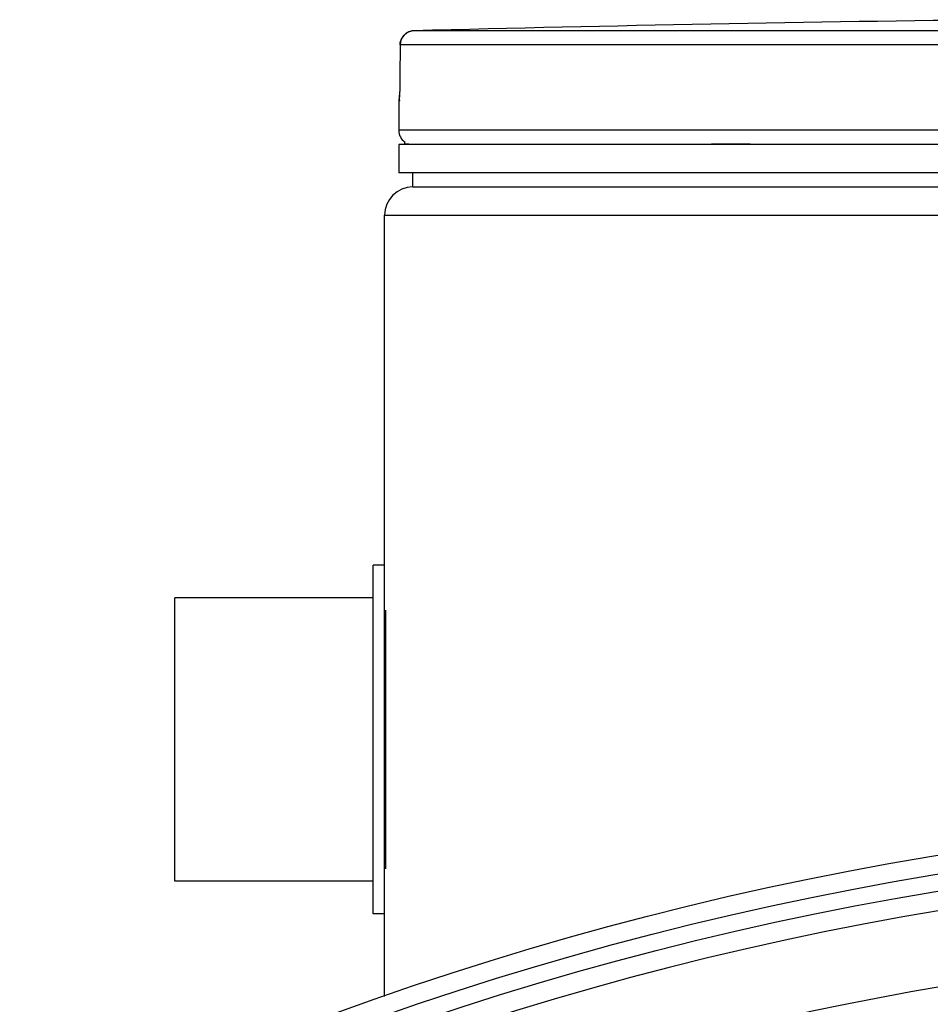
# Model space of a CAD drawing. Header units: millimetres. Extents: x 0 to 297, y 0 to 210.
# Tile 29 of 36: x 224 to 230, y 178 to 185. Entities that reach past the tile are written whole.
import ezdxf

# ---------------------------------------------------------------- set-up
doc = ezdxf.new("R2010")
doc.units = ezdxf.units.MM
doc.header["$LTSCALE"] = 16.335
doc.layers.get('0').update_dxf_attribs({"linetype": 'CONTINUOUS'})
doc.layers.add('01_GLOBAL', color=7, linetype='CONTINUOUS')
doc.layers.add('AXES_REF', color=7, linetype='CONTINUOUS')

msp = doc.modelspace()

# ---------------------------------------------------------------- linework, layer by layer
at = {"color": 9, "linetype": 'Continuous'}
for p, q in [((233.607, 185.1115), (226.5029, 185.1115)), ((226.4056, 185.0116), (226.4042, 184.7868)), ((226.4056, 185.0116), (226.4055, 185.0124)), ((233.602, 185.0116), (226.4056, 185.0116)), ((226.4042, 184.7868), (226.4041, 184.7874)), ((226.3972, 184.6113), (226.3955, 184.6113)), ((233.7954, 184.409), (226.3954, 184.409)), ((226.4354, 184.313), (226.4678, 184.313)), ((228.6028, 184.313), (228.876, 184.313)), ((226.3054, 179.1957), (226.3054, 181.0223))]:
    msp.add_line(p, q, dxfattribs=at)
at = {"color": 7, "linetype": 'Continuous'}
for p, q in [((226.4055, 185.0122), (226.4041, 184.7874)), ((226.4034, 184.7351), (226.4031, 184.7196)), ((226.4037, 184.7515), (226.4034, 184.7351)), ((226.4039, 184.7684), (226.4037, 184.7515)), ((226.4041, 184.7874), (226.4039, 184.7684)), ((226.4014, 184.6679), (226.4009, 184.658)), ((226.4018, 184.6791), (226.4014, 184.6679)), ((226.4023, 184.6915), (226.4018, 184.6791)), ((226.4027, 184.705), (226.4023, 184.6915)), ((226.4031, 184.7196), (226.4027, 184.705)), ((226.3954, 184.6113), (226.3954, 184.409)), ((226.3954, 184.309), (226.3954, 184.109)), ((233.7954, 184.309), (226.3954, 184.309)), ((226.4354, 184.309), (226.4354, 184.313)), ((233.7954, 184.109), (226.3954, 184.109)), ((226.4954, 184.009), (226.4954, 184.109)), ((226.4954, 184.009), (233.7954, 184.009)), ((226.2154, 178.879), (226.2154, 181.339)), ((226.2954, 181.339), (226.2154, 181.339)), ((226.2954, 178.879), (226.2954, 181.339)), ((224.8154, 179.109), (224.8154, 181.109)), ((226.2154, 181.109), (224.8154, 181.109)), ((226.2154, 179.109), (224.8154, 179.109)), ((226.2954, 178.879), (226.2154, 178.879))]:
    msp.add_line(p, q, dxfattribs=at)
for points in [[(226.4003, 184.6457), (226.3999, 184.6392), (226.3997, 184.6364), (226.3995, 184.634), (226.3993, 184.632), (226.3992, 184.6304), (226.3991, 184.6292), (226.399, 184.6288)], [(226.4009, 184.658), (226.4005, 184.6495), (226.4003, 184.6457)]]:
    msp.add_lwpolyline(points, dxfattribs=at)
for centre, radius, start, end in [((233.9954, -103.641), 288.8497, 90.655481, 91.486375), ((226.5055, 185.0116), 0.1, 91.49032, 179.52861), ((226.4954, 184.6113), 0.1, 163.05326, 180), ((226.4954, 184.409), 0.1, 180, 235.73564), ((226.4614, 184.313), 0.026, 148.62171, 180), ((233.9954, 156.209), 23, 262.15697, 262.09551)]:
    msp.add_arc(centre, radius, start, end, dxfattribs=at)
at = {"color": 9, "linetype": 'Continuous'}
for centre, radius, start, end in [((226.5053, 185.0121), 0.0994, 114.70594, 121.53517), ((226.5052, 185.0122), 0.0993, 107.73051, 114.68278), ((226.5057, 185.011), 0.1006, 106.15133, 107.74449), ((226.5058, 185.0106), 0.101, 100.57351, 106.15056), ((226.5057, 185.0109), 0.1006, 98.87081, 100.57313), ((226.5055, 185.0124), 0.0992, 91.51203, 98.8876), ((226.4972, 184.6113), 0.1, 169.25753, 179.96117), ((233.9954, 156.209), 22.4746, 70.70469, 109.29531)]:
    msp.add_arc(centre, radius, start, end, dxfattribs=at)
msp.add_open_spline([(226.4056, 185.0116), (226.4056, 185.0441), (226.4256, 185.0798), (226.4533, 185.0969)], degree=3, dxfattribs=at)
for points, knots in [([(226.4042, 184.7868), (226.404, 184.7576), (226.4034, 184.7203), (226.4022, 184.683), (226.4018, 184.6749)], [0, 0, 0, 0, 0.781563, 1, 1, 1, 1]), ([(226.4018, 184.6749), (226.4012, 184.6592), (226.3942, 184.6455), (226.4028, 184.6115), (226.3972, 184.6113)], [0, 0, 0, 0, 0.737793, 1, 1, 1, 1])]:
    msp.add_open_spline(points, degree=3, knots=knots, dxfattribs=at)
at = {"layer": '01_GLOBAL', "color": 7, "linetype": 'Continuous'}
for p, q in [((226.4954, 184.009), (233.7954, 184.009)), ((226.2954, 181.339), (226.2954, 183.809)), ((226.2954, 178.2951), (226.2954, 178.879))]:
    msp.add_line(p, q, dxfattribs=at)
at = {"layer": '01_GLOBAL', "color": 9, "linetype": 'Continuous'}
msp.add_line((226.2954, 183.809), (233.7954, 183.809), dxfattribs=at)
at = {"layer": '01_GLOBAL', "color": 7, "linetype": 'Continuous'}
msp.add_arc((226.4954, 183.809), 0.2, 90, 180, dxfattribs=at)
at = {"layer": 'AXES_REF', "color": 7, "linetype": 'Continuous'}
for radius in [23.39, 23.14]:
    msp.add_circle((233.9954, 156.209), radius, dxfattribs=at)
at = {"layer": 'AXES_REF', "color": 9, "linetype": 'Continuous'}
msp.add_circle((233.9954, 156.209), 23.2576, dxfattribs=at)

doc.saveas('drawing.dxf')
